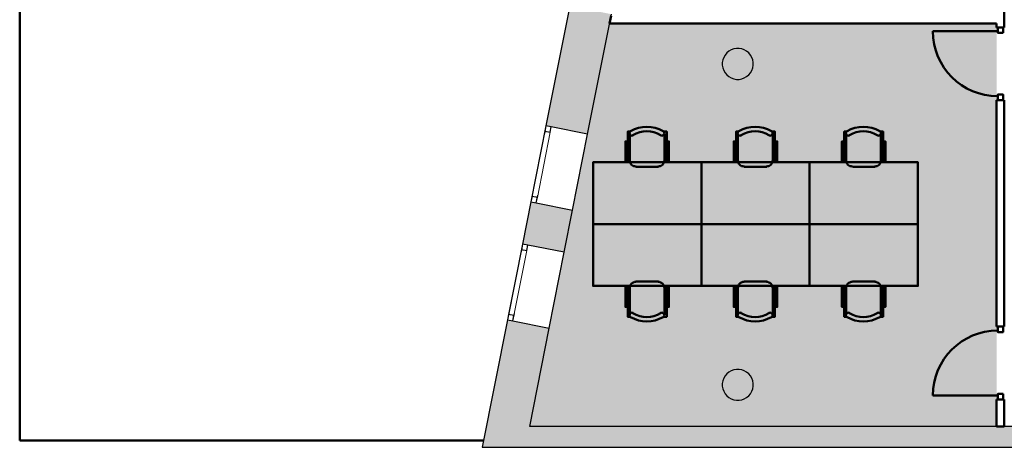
# Model space of a CAD drawing. Header units: metres. Extents: x -1 to 438, y -6 to 42.
# Tile 2 of 13: x 391.69 to 404.44, y 12.84 to 18.37. Entities that reach past the tile are written whole.
import ezdxf

# ---------------------------------------------------------------- set-up
doc = ezdxf.new("R2010")
doc.units = ezdxf.units.M
doc.linetypes.add('CONTINUA', pattern=[0])
doc.linetypes.add('PUNKT', pattern=[6.35, 0, -6.35])
for name, color, linetype, lineweight in [('3D P5 MURS', 7, 'CONTINUA', 25), ('3D P5 MURS NOUS', 7, 'CONTINUA', 25), ('3D P5 PILAR', 7, 'CONTINUA', 25), ('P5 ESCALA 2D', 7, 'CONTINUA', 25), ('P5 FALS SOSTRE', 7, 'CONTINUA', 25), ('P5 MOBLES', 7, 'CONTINUA', 25)]:
    doc.layers.add(name, color=color, linetype=linetype, lineweight=lineweight)

# ---------------------------------------------------------------- blocks, each defined once
blk = doc.blocks.new('_CLOSEDFILLED')
at = {"color": 0, "linetype": 'ByBlock', "lineweight": -2}
blk.add_solid([(-1, 0), (0, 0), (-1, 0)], dxfattribs=at)
blk = doc.blocks.new('OBJETO_COMPLEJO_51')
at = {"layer": 'P5 MOBLES', "color": 202, "linetype": 'CONTINUA', "lineweight": 50, "transparency": 33554687}
for p, q in [((401.362, 14.986), (401.07, 14.986)), ((400.965, 14.787), (400.99, 14.787)), ((400.99, 14.906), (400.99, 14.554)), ((401.439, 14.554), (401.439, 14.906)), ((401.468, 14.787), (401.439, 14.787))]:
    blk.add_line(p, q, dxfattribs=at)
blk.add_lwpolyline([(401.917, 15.727), (400.516, 15.727), (400.516, 14.927), (401.917, 14.927), (401.917, 15.727)], close=True, dxfattribs=at)
for points in [[(400.965, 14.656), (400.935, 14.656), (400.935, 14.918), (400.965, 14.918), (400.965, 14.529), (401.003, 14.529)], [(400.989, 14.902), (400.991, 14.918), (400.995, 14.933), (401.003, 14.946), (401.012, 14.958), (401.024, 14.967), (401.037, 14.974), (401.052, 14.979), (401.068, 14.98)], [(401.36, 14.98), (401.375, 14.979), (401.39, 14.974), (401.403, 14.967), (401.415, 14.958), (401.425, 14.946), (401.432, 14.933), (401.436, 14.918), (401.438, 14.902)], [(401.468, 14.656), (401.498, 14.656), (401.498, 14.918), (401.468, 14.918), (401.468, 14.529), (401.426, 14.529)], [(400.999, 14.524), (400.994, 14.529), (400.99, 14.533), (400.987, 14.539), (400.986, 14.545), (400.985, 14.551), (400.986, 14.557), (400.987, 14.563), (400.99, 14.568), (400.994, 14.573), (400.999, 14.577), (401.004, 14.58), (401.01, 14.582), (401.016, 14.583), (401.022, 14.582), (401.028, 14.58), (401.034, 14.578)], [(401.389, 14.578), (401.395, 14.58), (401.401, 14.582), (401.407, 14.583), (401.413, 14.582), (401.419, 14.58), (401.424, 14.577), (401.429, 14.573), (401.433, 14.568), (401.436, 14.563), (401.437, 14.557), (401.438, 14.551), (401.437, 14.545), (401.436, 14.539), (401.433, 14.533), (401.429, 14.529), (401.424, 14.524)]]:
    blk.add_lwpolyline(points, dxfattribs=at)
for centre, radius, start, end in [((401.212, 14.864), 0.34, 238.2351, 301.7419), ((401.212, 14.885), 0.417, 239.5542, 300.4262)]:
    blk.add_arc(centre, radius, start, end, dxfattribs=at)
blk = doc.blocks.new('OBJETO_COMPLEJO_52')
at = {"layer": 'P5 MOBLES', "color": 202, "linetype": 'CONTINUA', "lineweight": 50, "transparency": 33554687}
for p, q in [((402.764, 14.986), (402.472, 14.986)), ((402.366, 14.787), (402.391, 14.787)), ((402.391, 14.906), (402.391, 14.554)), ((402.84, 14.554), (402.84, 14.906)), ((402.869, 14.787), (402.84, 14.787))]:
    blk.add_line(p, q, dxfattribs=at)
blk.add_lwpolyline([(403.318, 15.727), (401.917, 15.727), (401.917, 14.927), (403.318, 14.927), (403.318, 15.727)], close=True, dxfattribs=at)
for points in [[(402.366, 14.656), (402.336, 14.656), (402.336, 14.918), (402.366, 14.918), (402.366, 14.529), (402.404, 14.529)], [(402.39, 14.902), (402.392, 14.918), (402.397, 14.933), (402.404, 14.946), (402.413, 14.958), (402.425, 14.967), (402.438, 14.974), (402.453, 14.979), (402.469, 14.98)], [(402.761, 14.98), (402.777, 14.979), (402.791, 14.974), (402.805, 14.967), (402.816, 14.958), (402.826, 14.946), (402.833, 14.933), (402.838, 14.918), (402.839, 14.902)], [(402.869, 14.656), (402.899, 14.656), (402.899, 14.918), (402.869, 14.918), (402.869, 14.529), (402.827, 14.529)], [(402.4, 14.524), (402.395, 14.529), (402.391, 14.533), (402.389, 14.539), (402.387, 14.545), (402.386, 14.551), (402.387, 14.557), (402.388, 14.563), (402.391, 14.568), (402.395, 14.573), (402.4, 14.577), (402.406, 14.58), (402.411, 14.582), (402.417, 14.583), (402.423, 14.582), (402.429, 14.58), (402.435, 14.578)], [(402.79, 14.578), (402.796, 14.58), (402.802, 14.582), (402.808, 14.583), (402.814, 14.582), (402.82, 14.58), (402.825, 14.577), (402.83, 14.573), (402.834, 14.568), (402.837, 14.563), (402.839, 14.557), (402.839, 14.551), (402.839, 14.545), (402.837, 14.539), (402.834, 14.533), (402.83, 14.529), (402.825, 14.524)]]:
    blk.add_lwpolyline(points, dxfattribs=at)
for centre, radius, start, end in [((402.613, 14.864), 0.34, 238.2351, 301.7419), ((402.613, 14.885), 0.417, 239.5542, 300.4262)]:
    blk.add_arc(centre, radius, start, end, dxfattribs=at)
blk = doc.blocks.new('OBJETO_COMPLEJO_53')
at = {"layer": 'P5 MOBLES', "color": 202, "linetype": 'CONTINUA', "lineweight": 50, "transparency": 33554687}
for p, q in [((400.99, 16.548), (400.99, 16.899)), ((401.439, 16.899), (401.439, 16.548)), ((400.965, 16.667), (400.99, 16.667)), ((401.468, 16.667), (401.439, 16.667)), ((401.362, 16.468), (401.07, 16.468))]:
    blk.add_line(p, q, dxfattribs=at)
for points in [[(400.965, 16.798), (400.935, 16.798), (400.935, 16.535), (400.965, 16.535), (400.965, 16.925), (401.003, 16.925)], [(400.999, 16.929), (400.994, 16.925), (400.99, 16.92), (400.987, 16.915), (400.986, 16.909), (400.985, 16.903), (400.986, 16.897), (400.987, 16.891), (400.99, 16.885), (400.994, 16.88), (400.999, 16.877), (401.004, 16.874), (401.01, 16.872), (401.016, 16.871), (401.022, 16.872), (401.028, 16.873), (401.034, 16.876)], [(401.389, 16.876), (401.395, 16.873), (401.401, 16.872), (401.407, 16.871), (401.413, 16.872), (401.419, 16.874), (401.424, 16.877), (401.429, 16.88), (401.433, 16.885), (401.436, 16.891), (401.437, 16.897), (401.438, 16.903), (401.437, 16.909), (401.436, 16.915), (401.433, 16.92), (401.429, 16.925), (401.424, 16.929)], [(401.468, 16.798), (401.498, 16.798), (401.498, 16.535), (401.468, 16.535), (401.468, 16.925), (401.426, 16.925)], [(400.989, 16.551), (400.991, 16.536), (400.995, 16.521), (401.003, 16.508), (401.012, 16.496), (401.024, 16.487), (401.037, 16.479), (401.052, 16.475), (401.068, 16.473)], [(401.36, 16.473), (401.375, 16.475), (401.39, 16.479), (401.403, 16.487), (401.415, 16.496), (401.425, 16.508), (401.432, 16.521), (401.436, 16.536), (401.438, 16.551)]]:
    blk.add_lwpolyline(points, dxfattribs=at)
blk.add_lwpolyline([(401.917, 15.727), (400.516, 15.727), (400.516, 16.527), (401.917, 16.527), (401.917, 15.727)], close=True, dxfattribs=at)
for centre, radius, start, end in [((401.212, 16.569), 0.417, 59.5738, 120.4458), ((401.212, 16.59), 0.34, 58.2581, 121.7649)]:
    blk.add_arc(centre, radius, start, end, dxfattribs=at)
blk = doc.blocks.new('OBJETO_COMPLEJO_54')
at = {"layer": 'P5 MOBLES', "color": 202, "linetype": 'CONTINUA', "lineweight": 50, "transparency": 33554687}
for p, q in [((402.391, 16.548), (402.391, 16.899)), ((402.84, 16.899), (402.84, 16.548)), ((402.366, 16.667), (402.391, 16.667)), ((402.869, 16.667), (402.84, 16.667)), ((402.764, 16.468), (402.472, 16.468))]:
    blk.add_line(p, q, dxfattribs=at)
for points in [[(402.366, 16.798), (402.336, 16.798), (402.336, 16.535), (402.366, 16.535), (402.366, 16.925), (402.404, 16.925)], [(402.4, 16.929), (402.395, 16.925), (402.391, 16.92), (402.389, 16.915), (402.387, 16.909), (402.386, 16.903), (402.387, 16.897), (402.388, 16.891), (402.391, 16.885), (402.395, 16.88), (402.4, 16.877), (402.406, 16.874), (402.411, 16.872), (402.417, 16.871), (402.423, 16.872), (402.429, 16.873), (402.435, 16.876)], [(402.79, 16.876), (402.796, 16.873), (402.802, 16.872), (402.808, 16.871), (402.814, 16.872), (402.82, 16.874), (402.825, 16.877), (402.83, 16.88), (402.834, 16.885), (402.837, 16.891), (402.839, 16.897), (402.839, 16.903), (402.839, 16.909), (402.837, 16.915), (402.834, 16.92), (402.83, 16.925), (402.825, 16.929)], [(402.869, 16.798), (402.899, 16.798), (402.899, 16.535), (402.869, 16.535), (402.869, 16.925), (402.827, 16.925)], [(402.39, 16.551), (402.392, 16.536), (402.397, 16.521), (402.404, 16.508), (402.413, 16.496), (402.425, 16.487), (402.438, 16.479), (402.453, 16.475), (402.469, 16.473)], [(402.761, 16.473), (402.777, 16.475), (402.791, 16.479), (402.805, 16.487), (402.816, 16.496), (402.826, 16.508), (402.833, 16.521), (402.838, 16.536), (402.839, 16.551)]]:
    blk.add_lwpolyline(points, dxfattribs=at)
blk.add_lwpolyline([(403.318, 15.727), (401.917, 15.727), (401.917, 16.527), (403.318, 16.527), (403.318, 15.727)], close=True, dxfattribs=at)
for centre, radius, start, end in [((402.613, 16.569), 0.417, 59.5738, 120.4458), ((402.613, 16.59), 0.34, 58.2581, 121.7649)]:
    blk.add_arc(centre, radius, start, end, dxfattribs=at)
blk = doc.blocks.new('OBJETO_COMPLEJO_55')
at = {"layer": 'P5 MOBLES', "color": 202, "linetype": 'CONTINUA', "lineweight": 50, "transparency": 33554687}
for p, q in [((399.961, 14.986), (399.669, 14.986)), ((399.563, 14.787), (399.589, 14.787)), ((399.589, 14.906), (399.589, 14.554)), ((400.037, 14.554), (400.037, 14.906)), ((400.067, 14.787), (400.037, 14.787))]:
    blk.add_line(p, q, dxfattribs=at)
blk.add_lwpolyline([(400.516, 15.727), (399.115, 15.727), (399.115, 14.927), (400.516, 14.927), (400.516, 15.727)], close=True, dxfattribs=at)
for points in [[(399.563, 14.656), (399.534, 14.656), (399.534, 14.918), (399.563, 14.918), (399.563, 14.529), (399.601, 14.529)], [(399.588, 14.902), (399.59, 14.918), (399.594, 14.933), (399.601, 14.946), (399.611, 14.958), (399.623, 14.967), (399.636, 14.974), (399.651, 14.979), (399.666, 14.98)], [(399.958, 14.98), (399.974, 14.979), (399.989, 14.974), (400.002, 14.967), (400.014, 14.958), (400.023, 14.946), (400.031, 14.933), (400.035, 14.918), (400.037, 14.902)], [(400.067, 14.656), (400.097, 14.656), (400.097, 14.918), (400.067, 14.918), (400.067, 14.529), (400.025, 14.529)], [(399.598, 14.524), (399.593, 14.529), (399.589, 14.533), (399.586, 14.539), (399.584, 14.545), (399.584, 14.551), (399.584, 14.557), (399.586, 14.563), (399.589, 14.568), (399.593, 14.573), (399.598, 14.577), (399.603, 14.58), (399.609, 14.582), (399.615, 14.583), (399.621, 14.582), (399.627, 14.58), (399.633, 14.578)], [(399.988, 14.578), (399.994, 14.58), (400, 14.582), (400.006, 14.583), (400.012, 14.582), (400.017, 14.58), (400.023, 14.577), (400.028, 14.573), (400.032, 14.568), (400.035, 14.563), (400.036, 14.557), (400.037, 14.551), (400.036, 14.545), (400.034, 14.539), (400.032, 14.533), (400.028, 14.529), (400.023, 14.524)]]:
    blk.add_lwpolyline(points, dxfattribs=at)
for centre, radius, start, end in [((399.81, 14.864), 0.34, 238.2351, 301.7419), ((399.81, 14.885), 0.417, 239.5542, 300.4262)]:
    blk.add_arc(centre, radius, start, end, dxfattribs=at)
blk = doc.blocks.new('OBJETO_COMPLEJO_56')
at = {"layer": 'P5 MOBLES', "color": 202, "linetype": 'CONTINUA', "lineweight": 50, "transparency": 33554687}
for p, q in [((399.589, 16.548), (399.589, 16.899)), ((400.037, 16.899), (400.037, 16.548)), ((399.563, 16.667), (399.589, 16.667)), ((400.067, 16.667), (400.037, 16.667)), ((399.961, 16.468), (399.669, 16.468))]:
    blk.add_line(p, q, dxfattribs=at)
for points in [[(399.563, 16.798), (399.534, 16.798), (399.534, 16.535), (399.563, 16.535), (399.563, 16.925), (399.601, 16.925)], [(399.598, 16.929), (399.593, 16.925), (399.589, 16.92), (399.586, 16.915), (399.584, 16.909), (399.584, 16.903), (399.584, 16.897), (399.586, 16.891), (399.589, 16.885), (399.593, 16.88), (399.598, 16.877), (399.603, 16.874), (399.609, 16.872), (399.615, 16.871), (399.621, 16.872), (399.627, 16.873), (399.633, 16.876)], [(399.988, 16.876), (399.994, 16.873), (400, 16.872), (400.006, 16.871), (400.012, 16.872), (400.017, 16.874), (400.023, 16.877), (400.028, 16.88), (400.032, 16.885), (400.035, 16.891), (400.036, 16.897), (400.037, 16.903), (400.036, 16.909), (400.034, 16.915), (400.032, 16.92), (400.028, 16.925), (400.023, 16.929)], [(400.067, 16.798), (400.097, 16.798), (400.097, 16.535), (400.067, 16.535), (400.067, 16.925), (400.025, 16.925)], [(399.588, 16.551), (399.59, 16.536), (399.594, 16.521), (399.601, 16.508), (399.611, 16.496), (399.623, 16.487), (399.636, 16.479), (399.651, 16.475), (399.666, 16.473)], [(399.958, 16.473), (399.974, 16.475), (399.989, 16.479), (400.002, 16.487), (400.014, 16.496), (400.023, 16.508), (400.031, 16.521), (400.035, 16.536), (400.037, 16.551)]]:
    blk.add_lwpolyline(points, dxfattribs=at)
blk.add_lwpolyline([(400.516, 15.727), (399.115, 15.727), (399.115, 16.527), (400.516, 16.527), (400.516, 15.727)], close=True, dxfattribs=at)
for centre, radius, start, end in [((399.81, 16.569), 0.417, 59.5738, 120.4458), ((399.81, 16.59), 0.34, 58.2581, 121.7649)]:
    blk.add_arc(centre, radius, start, end, dxfattribs=at)

msp = doc.modelspace()

# ---------------------------------------------------------------- hatches: boundary and pattern name
at = {"layer": '3D P5 MURS', "linetype": 'CONTINUA', "lineweight": 18, "true_color": 0xa0a0a0, "transparency": 33554687}
for points in [[(399.044, 16.891), (399.352, 18.443), (398.812, 18.55), (398.505, 16.998)], [(398.202, 15.469), (398.741, 15.363), (398.85, 15.91), (398.31, 16.017)], [(398.008, 14.488), (397.681, 12.841), (398.242, 12.841), (398.547, 14.382)], [(398.242, 12.841), (423.658, 12.841), (423.714, 13.111), (398.295, 13.111)]]:
    msp.add_hatch(color=253, dxfattribs=at).paths.add_polyline_path(points)
at = {"layer": '3D P5 PILAR', "linetype": 'CONTINUA', "lineweight": 18, "transparency": 33554687}
for points in [[(401.004, 17.999), (400.97, 17.999), (400.935, 17.993), (400.902, 17.981), (400.872, 17.964), (400.845, 17.941), (400.823, 17.914), (400.805, 17.884), (400.793, 17.851), (400.787, 17.817), (400.787, 17.782), (400.793, 17.748), (400.805, 17.715), (400.823, 17.684), (400.845, 17.658), (400.872, 17.635), (400.902, 17.618), (400.935, 17.606), (400.97, 17.6), (401.004, 17.6), (401.039, 17.606), (401.072, 17.618), (401.102, 17.635), (401.129, 17.658), (401.151, 17.684), (401.169, 17.715), (401.181, 17.748), (401.187, 17.782), (401.187, 17.817), (401.181, 17.851), (401.169, 17.884), (401.151, 17.914), (401.129, 17.941), (401.102, 17.964), (401.072, 17.981), (401.039, 17.993)], [(401.004, 13.849), (400.97, 13.849), (400.935, 13.843), (400.902, 13.831), (400.872, 13.814), (400.845, 13.791), (400.823, 13.764), (400.805, 13.734), (400.793, 13.701), (400.787, 13.667), (400.787, 13.632), (400.793, 13.598), (400.805, 13.565), (400.823, 13.534), (400.845, 13.508), (400.872, 13.485), (400.902, 13.468), (400.935, 13.456), (400.97, 13.45), (401.004, 13.45), (401.039, 13.456), (401.072, 13.468), (401.102, 13.485), (401.129, 13.508), (401.151, 13.534), (401.169, 13.565), (401.181, 13.598), (401.187, 13.632), (401.187, 13.667), (401.181, 13.701), (401.169, 13.734), (401.151, 13.764), (401.129, 13.791), (401.102, 13.814), (401.072, 13.831), (401.039, 13.843)]]:
    msp.add_hatch(color=9, dxfattribs=at).paths.add_polyline_path(points)
at = {"layer": 'P5 FALS SOSTRE', "true_color": 0xb2fbaa, "transparency": 33554687}
h = msp.add_hatch(color=71, dxfattribs=at)
h.paths.add_polyline_path([(399.328, 18.322), (398.295, 13.111), (404.337, 13.111), (404.337, 18.322)])
h.paths.add_polyline_path([(401.129, 17.941), (401.151, 17.914), (401.169, 17.884), (401.181, 17.851), (401.187, 17.817), (401.187, 17.782), (401.181, 17.748), (401.169, 17.715), (401.151, 17.684), (401.129, 17.658), (401.102, 17.635), (401.072, 17.618), (401.039, 17.606), (401.004, 17.6), (400.97, 17.6), (400.935, 17.606), (400.902, 17.618), (400.872, 17.635), (400.845, 17.658), (400.823, 17.684), (400.805, 17.715), (400.793, 17.748), (400.787, 17.782), (400.787, 17.817), (400.793, 17.851), (400.805, 17.884), (400.823, 17.914), (400.845, 17.941), (400.872, 17.964), (400.902, 17.981), (400.935, 17.993), (400.97, 17.999), (401.004, 17.999), (401.039, 17.993), (401.072, 17.981), (401.102, 17.964)], flags=16)
h.paths.add_polyline_path([(401.102, 13.814), (401.129, 13.791), (401.151, 13.764), (401.169, 13.734), (401.181, 13.701), (401.187, 13.667), (401.187, 13.632), (401.181, 13.598), (401.169, 13.565), (401.151, 13.534), (401.129, 13.508), (401.102, 13.485), (401.072, 13.468), (401.039, 13.456), (401.004, 13.45), (400.97, 13.45), (400.935, 13.456), (400.902, 13.468), (400.872, 13.485), (400.845, 13.508), (400.823, 13.534), (400.805, 13.565), (400.793, 13.598), (400.787, 13.632), (400.787, 13.667), (400.793, 13.701), (400.805, 13.734), (400.823, 13.764), (400.845, 13.791), (400.872, 13.814), (400.902, 13.831), (400.935, 13.843), (400.97, 13.849), (401.004, 13.849), (401.039, 13.843), (401.072, 13.831)], flags=16)

# ---------------------------------------------------------------- linework, layer by layer
at = {"layer": '3D P5 MURS', "color": 7, "linetype": 'CONTINUA', "lineweight": 25, "transparency": 33554687}
for p, q in [((398.812, 18.55), (398.505, 16.998)), ((399.044, 16.891), (399.352, 18.443)), ((398.505, 16.998), (398.31, 16.017)), ((398.573, 16.984), (398.505, 16.998)), ((399.044, 16.891), (398.573, 16.984)), ((398.85, 15.91), (399.044, 16.891)), ((398.31, 16.017), (398.202, 15.469)), ((398.31, 16.017), (398.379, 16.003)), ((398.379, 16.003), (398.85, 15.91)), ((398.741, 15.363), (398.85, 15.91)), ((398.202, 15.469), (398.008, 14.488)), ((398.271, 15.456), (398.202, 15.469)), ((398.741, 15.363), (398.271, 15.456)), ((398.547, 14.382), (398.741, 15.363)), ((398.008, 14.488), (397.681, 12.841)), ((398.008, 14.488), (398.076, 14.475)), ((398.076, 14.475), (398.547, 14.382)), ((398.295, 13.111), (398.547, 14.382)), ((423.714, 13.111), (398.295, 13.111)), ((397.681, 12.841), (398.242, 12.841)), ((398.242, 12.841), (423.658, 12.841))]:
    msp.add_line(p, q, dxfattribs=at)
at = {"layer": '3D P5 MURS', "color": 7, "linetype": 'PUNKT', "lineweight": 25, "transparency": 33554687}
for p, q in [((398.505, 16.998), (398.31, 16.017)), ((398.379, 16.003), (398.573, 16.984)), ((398.573, 16.984), (398.505, 16.998)), ((398.31, 16.017), (398.379, 16.003)), ((398.202, 15.469), (398.008, 14.488)), ((398.076, 14.475), (398.271, 15.456)), ((398.271, 15.456), (398.202, 15.469)), ((398.008, 14.488), (398.076, 14.475))]:
    msp.add_line(p, q, dxfattribs=at)
at = {"layer": '3D P5 MURS', "color": 7, "linetype": 'CONTINUA', "lineweight": 25, "transparency": 33554687}
for points in [[(398.505, 16.998), (398.491, 16.929), (398.56, 16.915), (398.573, 16.984), (398.505, 16.998)], [(398.324, 16.085), (398.31, 16.017), (398.379, 16.003), (398.393, 16.072), (398.324, 16.085)], [(398.202, 15.469), (398.188, 15.401), (398.257, 15.387), (398.271, 15.456), (398.202, 15.469)], [(398.021, 14.557), (398.008, 14.488), (398.076, 14.475), (398.09, 14.544), (398.021, 14.557)]]:
    msp.add_lwpolyline(points, close=True, dxfattribs=at)
at = {"layer": '3D P5 MURS', "color": 40, "linetype": 'CONTINUA', "lineweight": 18, "transparency": 33554687}
for points in [[(398.491, 16.929), (398.324, 16.085), (398.393, 16.072), (398.56, 16.915), (398.491, 16.929)], [(398.188, 15.401), (398.021, 14.557), (398.09, 14.544), (398.257, 15.387), (398.188, 15.401)]]:
    msp.add_lwpolyline(points, close=True, dxfattribs=at)
at = {"layer": '3D P5 MURS NOUS', "color": 4, "linetype": 'CONTINUA', "lineweight": 50, "transparency": 33554687}
for p, q in [((399.347, 18.422), (399.328, 18.322)), ((404.437, 18.272), (404.437, 18.472)), ((399.328, 18.322), (404.337, 18.322)), ((404.337, 18.322), (404.337, 18.272)), ((404.437, 18.272), (404.337, 18.272)), ((404.352, 18.222), (403.512, 18.222)), ((404.337, 17.332), (404.437, 17.332)), ((404.337, 17.332), (404.337, 14.401)), ((404.437, 14.401), (404.437, 17.332)), ((404.437, 14.401), (404.337, 14.401)), ((404.352, 13.511), (403.512, 13.511)), ((404.337, 13.461), (404.437, 13.461)), ((404.337, 13.461), (404.337, 13.111)), ((404.437, 13.111), (404.437, 13.461)), ((404.337, 13.111), (404.437, 13.111))]:
    msp.add_line(p, q, dxfattribs=at)
for points in [[(404.422, 18.202), (404.422, 18.272), (404.352, 18.272), (404.352, 18.202), (404.422, 18.202)], [(404.422, 17.332), (404.422, 17.402), (404.352, 17.402), (404.352, 17.332), (404.422, 17.332)], [(404.422, 14.401), (404.422, 14.331), (404.352, 14.331), (404.352, 14.401), (404.422, 14.401)], [(404.422, 13.531), (404.422, 13.461), (404.352, 13.461), (404.352, 13.531), (404.422, 13.531)]]:
    msp.add_lwpolyline(points, close=True, dxfattribs=at)
for centre, start, end in [((404.352, 18.222), 180, 270), ((404.352, 13.511), 90, 180)]:
    msp.add_arc(centre, 0.84, start, end, dxfattribs=at)
at = {"layer": '3D P5 PILAR', "color": 7, "linetype": 'CONTINUA', "lineweight": 25, "transparency": 33554687}
for p, q in [((400.902, 17.981), (400.872, 17.964)), ((400.935, 17.993), (400.902, 17.981)), ((400.97, 17.999), (400.935, 17.993)), ((401.004, 17.999), (400.97, 17.999)), ((401.039, 17.993), (401.004, 17.999)), ((401.072, 17.981), (401.039, 17.993)), ((401.102, 17.964), (401.072, 17.981)), ((400.793, 17.851), (400.787, 17.817)), ((400.805, 17.884), (400.793, 17.851)), ((400.823, 17.914), (400.805, 17.884)), ((400.845, 17.941), (400.823, 17.914)), ((400.872, 17.964), (400.845, 17.941)), ((401.129, 17.941), (401.102, 17.964)), ((401.151, 17.914), (401.129, 17.941)), ((401.169, 17.884), (401.151, 17.914)), ((401.181, 17.851), (401.169, 17.884)), ((401.187, 17.817), (401.181, 17.851)), ((400.787, 17.817), (400.787, 17.782)), ((400.787, 17.782), (400.793, 17.748)), ((400.793, 17.748), (400.805, 17.715)), ((400.805, 17.715), (400.823, 17.684)), ((401.151, 17.684), (401.169, 17.715)), ((401.169, 17.715), (401.181, 17.748)), ((401.181, 17.748), (401.187, 17.782)), ((401.187, 17.782), (401.187, 17.817)), ((400.823, 17.684), (400.845, 17.658)), ((400.845, 17.658), (400.872, 17.635)), ((400.872, 17.635), (400.902, 17.618)), ((400.902, 17.618), (400.935, 17.606)), ((400.935, 17.606), (400.97, 17.6)), ((400.97, 17.6), (401.004, 17.6)), ((401.004, 17.6), (401.039, 17.606)), ((401.039, 17.606), (401.072, 17.618)), ((401.072, 17.618), (401.102, 17.635)), ((401.102, 17.635), (401.129, 17.658)), ((401.129, 17.658), (401.151, 17.684)), ((400.823, 13.764), (400.805, 13.734)), ((400.845, 13.791), (400.823, 13.764)), ((400.872, 13.814), (400.845, 13.791)), ((400.902, 13.831), (400.872, 13.814)), ((400.935, 13.843), (400.902, 13.831)), ((400.97, 13.849), (400.935, 13.843)), ((401.004, 13.849), (400.97, 13.849)), ((401.039, 13.843), (401.004, 13.849)), ((401.072, 13.831), (401.039, 13.843)), ((401.102, 13.814), (401.072, 13.831)), ((401.129, 13.791), (401.102, 13.814)), ((401.151, 13.764), (401.129, 13.791)), ((401.169, 13.734), (401.151, 13.764)), ((400.793, 13.701), (400.787, 13.667)), ((400.787, 13.667), (400.787, 13.632)), ((400.805, 13.734), (400.793, 13.701)), ((401.181, 13.701), (401.169, 13.734)), ((401.187, 13.667), (401.181, 13.701)), ((401.187, 13.632), (401.187, 13.667)), ((400.787, 13.632), (400.793, 13.598)), ((400.793, 13.598), (400.805, 13.565)), ((400.805, 13.565), (400.823, 13.534)), ((400.823, 13.534), (400.845, 13.508)), ((401.129, 13.508), (401.151, 13.534)), ((401.151, 13.534), (401.169, 13.565)), ((401.169, 13.565), (401.181, 13.598)), ((401.181, 13.598), (401.187, 13.632)), ((400.845, 13.508), (400.872, 13.485)), ((400.872, 13.485), (400.902, 13.468)), ((400.902, 13.468), (400.935, 13.456)), ((400.935, 13.456), (400.97, 13.45)), ((400.97, 13.45), (401.004, 13.45)), ((401.004, 13.45), (401.039, 13.456)), ((401.039, 13.456), (401.072, 13.468)), ((401.072, 13.468), (401.102, 13.485)), ((401.102, 13.485), (401.129, 13.508))]:
    msp.add_line(p, q, dxfattribs=at)
at = {"layer": 'P5 ESCALA 2D', "color": 202, "lineweight": 50, "transparency": 33554687}
for p, q in [((391.693, 28.228), (391.693, 12.929)), ((391.693, 12.929), (397.699, 12.929))]:
    msp.add_line(p, q, dxfattribs=at)

# ---------------------------------------------------------------- block references
at = {"layer": '3D P5 PILAR', "color": 7, "linetype": 'CONTINUA', "lineweight": 25, "transparency": 33554687, "xscale": 0.0002666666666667, "yscale": 0.0002666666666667, "zscale": 0.0002666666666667}
for p in [(400.987, 17.799), (400.987, 13.649)]:
    msp.add_blockref('_CLOSEDFILLED', p, dxfattribs=at)
at = {"layer": 'P5 MOBLES', "color": 202, "linetype": 'CONTINUA', "lineweight": 50, "transparency": 33554687}
for name in ['OBJETO_COMPLEJO_56', 'OBJETO_COMPLEJO_53', 'OBJETO_COMPLEJO_54', 'OBJETO_COMPLEJO_55', 'OBJETO_COMPLEJO_51', 'OBJETO_COMPLEJO_52']:
    msp.add_blockref(name, (0, 0), dxfattribs=at)

doc.saveas('drawing.dxf')
